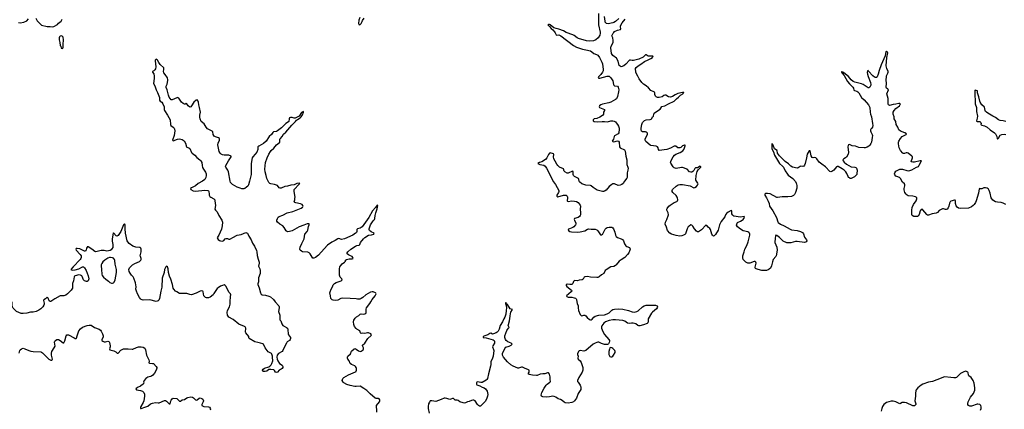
# Model space of a CAD drawing. Header units: inches. Extents: x 1694897 to 1849880, y 907231 to 1017944.
# Tile 57 of 171: x 1732779 to 1753916, y 967689 to 976060. Entities that reach past the tile are written whole.
import ezdxf

# ---------------------------------------------------------------- set-up
doc = ezdxf.new("R2010")
doc.units = ezdxf.units.IN
doc.header["$MEASUREMENT"] = 0
for name, color, linetype in [('B7936', 7, 'Continuous'), ('B7937', 7, 'Continuous'), ('B7946', 7, 'Continuous'), ('B7947', 7, 'Continuous'), ('B7956', 7, 'Continuous'), ('B7957', 7, 'Continuous')]:
    doc.layers.add(name, color=color, linetype=linetype)

msp = doc.modelspace()

# ---------------------------------------------------------------- linework, layer by layer
at = {"layer": 'B7936', "color": 6, "elevation": 600}
for points in [[(1733299, 970000), (1733304, 969970), (1733303, 969950), (1733295, 969925), (1733273, 969890), (1733230, 969847), (1733190, 969816), (1733130, 969788), (1733070, 969777), (1733010, 969774), (1732930, 969753), (1732850, 969746), (1732807, 969747), (1732707, 969790), (1732640, 969860), (1732624, 969890), (1732616, 969930), (1732614, 970000)], [(1738264, 970000), (1738342, 969910), (1738351, 969890), (1738352, 969870), (1738338, 969790), (1738363, 969710), (1738361, 969630), (1738365, 969610), (1738388, 969588), (1738408, 969528), (1738430, 969490), (1738453, 969473), (1738508, 969448), (1738527, 969430), (1738536, 969396), (1738541, 969310), (1738550, 969290), (1738590, 969230), (1738591, 969210), (1738585, 969190), (1738570, 969170), (1738524, 969136), (1738504, 969110), (1738477, 969063), (1738430, 968951), (1738410, 968930), (1738334, 968890), (1738305, 968850), (1738297, 968810), (1738305, 968770), (1738321, 968730), (1738356, 968676), (1738410, 968638), (1738425, 968610), (1738426, 968590), (1738410, 968565), (1738390, 968550), (1738348, 968532), (1738310, 968489), (1738290, 968480), (1738269, 968489), (1738250, 968523), (1738234, 968534), (1738170, 968547), (1738130, 968543), (1738081, 968510), (1738050, 968498), (1738010, 968499), (1737995, 968510), (1737991, 968530), (1738007, 968553), (1738031, 968570), (1738130, 968603), (1738147, 968613), (1738177, 968643), (1738193, 968670), (1738215, 968730), (1738216, 968750), (1738207, 968790), (1738206, 968830), (1738194, 968874), (1738185, 968885), (1738110, 968922), (1738050, 969010), (1738010, 969091), (1737999, 969099), (1737950, 969107), (1737890, 969126), (1737830, 969136), (1737707, 969210), (1737697, 969230), (1737696, 969256), (1737634, 969330), (1737628, 969350), (1737633, 969430), (1737628, 969448), (1737620, 969460), (1737590, 969478), (1737530, 969495), (1737480, 969520), (1737359, 969619), (1737269, 969669), (1737251, 969690), (1737239, 969710), (1737233, 969770), (1737242, 969810), (1737282, 969890), (1737296, 969950), (1737298, 970000)], [(1740000, 969428), (1739966, 969466), (1739949, 969510), (1739946, 969570), (1739955, 969605), (1739983, 969650), (1740000, 969666)], [(1732767, 968893), (1732781, 968950), (1732790, 968964), (1732819, 968990), (1732850, 969001), (1732890, 968992), (1732973, 968953), (1733020, 968940), (1733070, 968931), (1733230, 968921), (1733250, 968914), (1733270, 968901), (1733310, 968857), (1733404, 968770), (1733450, 968744), (1733470, 968744), (1733478, 968750), (1733482, 968770), (1733463, 968850), (1733462, 968898), (1733471, 968930), (1733521, 969010), (1733537, 969043), (1733526, 969130), (1733532, 969150), (1733548, 969170), (1733574, 969186), (1733610, 969186), (1733650, 969165), (1733710, 969118), (1733730, 969118), (1733750, 969159), (1733773, 969267), (1733790, 969286), (1733810, 969292), (1733830, 969290), (1733950, 969223), (1733970, 969213), (1733990, 969210), (1733999, 969221), (1734012, 969270), (1734050, 969372), (1734082, 969418), (1734129, 969451), (1734229, 969491), (1734270, 969500), (1734310, 969496), (1734387, 969447), (1734483, 969410), (1734511, 969391), (1734529, 969370), (1734559, 969310), (1734573, 969270), (1734570, 969240), (1734539, 969190), (1734539, 969170), (1734562, 969150), (1734590, 969137), (1734624, 969136), (1734671, 969151), (1734690, 969149), (1734700, 969140), (1734710, 969124), (1734719, 969050), (1734719, 969030), (1734708, 968990), (1734713, 968970), (1734803, 968943), (1734842, 968922), (1734870, 968897), (1734890, 968896), (1734950, 968960), (1735010, 968986), (1735110, 968992), (1735190, 968980), (1735210, 968981), (1735290, 969017), (1735330, 969029), (1735388, 969032), (1735430, 969024), (1735464, 969004), (1735482, 968970), (1735501, 968850), (1735551, 968750), (1735556, 968724), (1735549, 968689), (1735562, 968682), (1735630, 968677), (1735650, 968670), (1735710, 968610), (1735723, 968590), (1735725, 968570), (1735710, 968530), (1735673, 968467), (1735636, 968424), (1735610, 968401), (1735590, 968392), (1735530, 968382), (1735490, 968353), (1735448, 968310), (1735439, 968270), (1735445, 968250), (1735435, 968245), (1735427, 968230), (1735415, 968225), (1735374, 968190), (1735305, 968155), (1735273, 968130), (1735283, 968110), (1735370, 968094), (1735417, 968077), (1735444, 968050), (1735456, 968016), (1735461, 967970), (1735446, 967874), (1735430, 967838), (1735376, 967750), (1735369, 967729), (1735370, 967708), (1735390, 967705), (1735462, 967738), (1735530, 967759), (1735590, 967808), (1735630, 967823), (1735693, 967833), (1735750, 967828), (1735770, 967831), (1735890, 967875), (1735910, 967877), (1735930, 967867), (1735990, 967805), (1736010, 967810), (1736022, 967870), (1736030, 967886), (1736050, 967917), (1736070, 967930), (1736150, 967919), (1736170, 967909), (1736210, 967861), (1736230, 967864), (1736270, 967891), (1736320, 967900), (1736370, 967934), (1736390, 967943), (1736450, 967955), (1736490, 967950), (1736510, 967936), (1736550, 967895), (1736570, 967889), (1736590, 967894), (1736630, 967926), (1736650, 967933), (1736690, 967924), (1736710, 967910), (1736721, 967890), (1736725, 967870), (1736721, 967850), (1736686, 967790), (1736690, 967770), (1736733, 967753), (1736830, 967745), (1736855, 967735), (1736870, 967717), (1736874, 967694), (1736871, 967670)], [(1740000, 968584), (1739988, 968610), (1739970, 968626), (1739899, 968650), (1739876, 968670), (1739852, 968730), (1739823, 968770), (1739814, 968790), (1739816, 968810), (1739826, 968830), (1739878, 968882), (1739904, 968936), (1739957, 968990), (1739970, 968994), (1739990, 968989), (1740000, 968982)], [(1740000, 968180), (1739970, 968179), (1739870, 968198), (1739804, 968224), (1739737, 968257), (1739720, 968270), (1739704, 968310), (1739706, 968330), (1739718, 968350), (1739740, 968370), (1739836, 968430), (1739986, 968494), (1740000, 968505)]]:
    msp.add_lwpolyline(points, dxfattribs=at)
at = {"layer": 'B7937', "color": 6}
for points, elevation in [([(1732750, 975999), (1732790, 975994), (1732870, 976010), (1732930, 976038), (1732970, 976080)], 700), ([(1733123, 976090), (1733157, 976037), (1733210, 975979), (1733250, 975945), (1733370, 975913), (1733430, 975916), (1733490, 975908), (1733510, 975913), (1733587, 975953), (1733612, 975988), (1733670, 976027), (1733693, 976070)], 700), ([(1740000, 971480), (1739989, 971470), (1739927, 971430), (1739750, 971349), (1739690, 971336), (1739630, 971360), (1739610, 971354), (1739550, 971313), (1739480, 971280), (1739385, 971215), (1739250, 971062), (1739190, 971000), (1739130, 970951), (1739090, 970934), (1739070, 970939), (1739055, 970955), (1739013, 971033), (1738990, 971053), (1738962, 971062), (1738850, 971076), (1738826, 971086), (1738802, 971110), (1738791, 971130), (1738798, 971170), (1738834, 971250), (1738889, 971350), (1738900, 971450), (1738950, 971510), (1738965, 971535), (1738982, 971618), (1738996, 971650), (1738992, 971672), (1738970, 971677), (1738953, 971673), (1738878, 971642), (1738775, 971610), (1738630, 971526), (1738570, 971507), (1738530, 971504), (1738510, 971513), (1738502, 971522), (1738458, 971598), (1738430, 971630), (1738364, 971670), (1738314, 971710), (1738301, 971730), (1738299, 971750), (1738310, 971790), (1738330, 971818), (1738348, 971832), (1738430, 971860), (1738518, 971910), (1738641, 971939), (1738750, 971985), (1738822, 972010), (1738850, 972030), (1738858, 972042), (1738863, 972050), (1738860, 972070), (1738843, 972090), (1738810, 972102), (1738704, 972124), (1738687, 972130), (1738671, 972150), (1738682, 972190), (1738684, 972230), (1738690, 972250), (1738669, 972369), (1738670, 972410), (1738776, 972524), (1738788, 972530), (1738792, 972550), (1738730, 972544), (1738669, 972511), (1738597, 972503), (1738530, 972485), (1738470, 972478), (1738390, 972443), (1738370, 972440), (1738350, 972447), (1738310, 972495), (1738290, 972508), (1738250, 972521), (1738173, 972533), (1738150, 972543), (1738130, 972561), (1738104, 972604), (1738086, 972646), (1738073, 972710), (1738049, 972790), (1738040, 972850), (1738054, 972990), (1738090, 973094), (1738127, 973173), (1738162, 973230), (1738178, 973250), (1738238, 973302), (1738290, 973370), (1738359, 973421), (1738365, 973430), (1738360, 973470), (1738363, 973490), (1738375, 973510), (1738412, 973548), (1738443, 973597), (1738495, 973645), (1738623, 973797), (1738700, 973870), (1738722, 973898), (1738743, 973917), (1738801, 973950), (1738820, 973970), (1738850, 974016), (1738874, 974070), (1738870, 974086), (1738830, 974063), (1738776, 973984), (1738737, 973963), (1738690, 973944), (1738670, 973944), (1738630, 973958), (1738610, 973961), (1738590, 973959), (1738572, 973948), (1738564, 973930), (1738555, 973870), (1738550, 973864), (1738490, 973830), (1738400, 973740), (1738310, 973672), (1738290, 973661), (1738230, 973649), (1738210, 973639), (1738185, 973595), (1738138, 973550), (1738071, 973449), (1738010, 973399), (1737910, 973344), (1737894, 973330), (1737888, 973310), (1737890, 973270), (1737867, 973213), (1737836, 973170), (1737784, 973116), (1737770, 973090), (1737749, 972969), (1737751, 972731), (1737709, 972590), (1737692, 972510), (1737675, 972485), (1737650, 972464), (1737610, 972435), (1737590, 972427), (1737550, 972426), (1737510, 972439), (1737450, 972465), (1737350, 972522), (1737305, 972565), (1737294, 972594), (1737263, 972790), (1737247, 972827), (1737202, 972890), (1737199, 972910), (1737205, 972930), (1737260, 973030), (1737321, 973110), (1737318, 973130), (1737270, 973146), (1737170, 973151), (1737130, 973157), (1737101, 973170), (1737080, 973190), (1737059, 973230), (1737036, 973370), (1737040, 973410), (1737065, 973470), (1737069, 973490), (1737066, 973510), (1737045, 973525), (1736981, 973541), (1736956, 973556), (1736934, 973590), (1736924, 973650), (1736910, 973668), (1736838, 973698), (1736813, 973713), (1736780, 973750), (1736739, 973819), (1736672, 973872), (1736653, 973930), (1736649, 973969), (1736649, 974009), (1736659, 974070), (1736640, 974170), (1736621, 974230), (1736619, 974290), (1736610, 974311), (1736590, 974337), (1736570, 974330), (1736519, 974290), (1736470, 974210), (1736453, 974190), (1736430, 974182), (1736396, 974210), (1736370, 974252), (1736350, 974258), (1736330, 974246), (1736315, 974245), (1736290, 974257), (1736256, 974290), (1736193, 974373), (1736180, 974380), (1736170, 974385), (1736150, 974382), (1736050, 974335), (1736030, 974339), (1735990, 974394), (1735970, 974437), (1735943, 974550), (1735923, 974603), (1735925, 974630), (1735944, 974676), (1735958, 974750), (1735959, 974770), (1735950, 974810), (1735899, 974879), (1735876, 974916), (1735869, 974950), (1735873, 974993), (1735870, 975022), (1735795, 975095), (1735763, 975143), (1735738, 975190), (1735730, 975200), (1735709, 975211), (1735690, 975193), (1735687, 975173), (1735702, 975050), (1735697, 975003), (1735681, 974979), (1735658, 974962), (1735629, 974950), (1735629, 974930), (1735655, 974895), (1735669, 974850), (1735667, 974793), (1735653, 974690), (1735679, 974639), (1735707, 974550), (1735735, 974495), (1735779, 974390), (1735783, 974370), (1735780, 974330), (1735792, 974310), (1735830, 974286), (1735852, 974252), (1735877, 974190), (1735878, 974130), (1735885, 974110), (1735952, 974012), (1736011, 973911), (1736015, 973810), (1736021, 973790), (1736073, 973750), (1736092, 973730), (1736103, 973710), (1736110, 973670), (1736096, 973570), (1736060, 973470), (1736070, 973459), (1736170, 973495), (1736210, 973500), (1736270, 973485), (1736310, 973455), (1736341, 973410), (1736357, 973330), (1736370, 973318), (1736410, 973304), (1736428, 973290), (1736469, 973210), (1736484, 973190), (1736542, 973150), (1736581, 973101), (1736649, 973050), (1736670, 973028), (1736689, 972990), (1736696, 972930), (1736706, 972886), (1736727, 972847), (1736770, 972783), (1736783, 972750), (1736782, 972710), (1736774, 972670), (1736750, 972628), (1736705, 972590), (1736610, 972541), (1736550, 972491), (1736464, 972450), (1736445, 972430), (1736452, 972410), (1736505, 972385), (1736550, 972374), (1736756, 972396), (1736815, 972390), (1736830, 972381), (1736839, 972370), (1736844, 972310), (1736849, 972290), (1736864, 972264), (1736885, 972245), (1736949, 972210), (1736965, 972190), (1736971, 972170), (1736980, 972070), (1736969, 971989), (1736979, 971970), (1737020, 971930), (1737051, 971850), (1737119, 971750), (1737131, 971710), (1737126, 971630), (1737110, 971560), (1737054, 971430), (1737027, 971390), (1737021, 971370), (1737041, 971341), (1737070, 971318), (1737090, 971308), (1737130, 971304), (1737161, 971319), (1737190, 971350), (1737210, 971361), (1737238, 971358), (1737270, 971345), (1737290, 971347), (1737370, 971386), (1737430, 971426), (1737450, 971433), (1737530, 971447), (1737630, 971485), (1737650, 971484), (1737670, 971472), (1737679, 971459), (1737697, 971410), (1737748, 971330), (1737776, 971256), (1737816, 971196), (1737861, 971101), (1737870, 971070), (1737876, 970996), (1737897, 970917), (1737922, 970850), (1737923, 970830), (1737908, 970768), (1737913, 970750), (1737934, 970710), (1737943, 970670), (1737943, 970610), (1737909, 970511), (1737904, 970484), (1737905, 970430), (1737894, 970386), (1737894, 970370), (1737920, 970300), (1737950, 970192), (1737964, 970164), (1737987, 970147), (1738059, 970139), (1738130, 970122), (1738164, 970104), (1738225, 970045), (1738264, 970000)], 600), ([(1737298, 970000), (1737302, 970110), (1737308, 970150), (1737305, 970170), (1737270, 970208), (1737210, 970325), (1737190, 970352), (1737170, 970360), (1737130, 970352), (1737090, 970335), (1737039, 970301), (1737018, 970282), (1736950, 970175), (1736930, 970150), (1736870, 970100), (1736830, 970082), (1736790, 970085), (1736770, 970092), (1736743, 970110), (1736729, 970130), (1736718, 970210), (1736710, 970224), (1736690, 970234), (1736650, 970224), (1736570, 970186), (1736470, 970152), (1736430, 970153), (1736370, 970174), (1736350, 970176), (1736290, 970180), (1736230, 970176), (1736210, 970180), (1736150, 970210), (1736127, 970227), (1736087, 970267), (1736073, 970290), (1736058, 970370), (1736023, 970483), (1735995, 970550), (1735972, 970630), (1735965, 970710), (1735950, 970750), (1735930, 970765), (1735916, 970750), (1735890, 970690), (1735877, 970630), (1735840, 970510), (1735831, 970310), (1735806, 970230), (1735780, 970070), (1735765, 970035), (1735750, 970019), (1735730, 970010), (1735710, 970009), (1735570, 970041), (1735430, 970031), (1735388, 970048), (1735370, 970063), (1735350, 970090), (1735309, 970169), (1735284, 970230), (1735273, 970270), (1735277, 970323), (1735262, 970410), (1735232, 970510), (1735217, 970537), (1735182, 970570), (1735151, 970611), (1735132, 970650), (1735123, 970690), (1735137, 970730), (1735170, 970767), (1735198, 970790), (1735250, 970823), (1735350, 970864), (1735379, 970890), (1735390, 970910), (1735390, 970930), (1735369, 970969), (1735368, 970990), (1735389, 971069), (1735388, 971128), (1735379, 971150), (1735363, 971163), (1735348, 971168), (1735270, 971173), (1735210, 971197), (1735131, 971250), (1735097, 971290), (1735089, 971310), (1735050, 971471), (1735041, 971570), (1735043, 971650), (1735030, 971677), (1735010, 971652), (1734990, 971614), (1734951, 971509), (1734910, 971443), (1734890, 971422), (1734870, 971412), (1734850, 971415), (1734790, 971483), (1734785, 971475), (1734762, 971350), (1734765, 971305), (1734779, 971230), (1734781, 971190), (1734775, 971165), (1734760, 971140), (1734742, 971118), (1734718, 971102), (1734650, 971085), (1734590, 971099), (1734530, 971098), (1734410, 971072), (1734390, 971077), (1734330, 971130), (1734250, 971177), (1734230, 971177), (1734224, 971170), (1734215, 971150), (1734208, 971110), (1734202, 971098), (1734190, 971087), (1734170, 971090), (1734070, 971137), (1734014, 971146), (1733990, 971144), (1733985, 971130), (1733994, 971110), (1734077, 971017), (1734096, 970990), (1734102, 970970), (1734101, 970950), (1734093, 970930), (1734078, 970910), (1733927, 970750), (1733879, 970690), (1733890, 970683), (1733910, 970681), (1733970, 970686), (1734051, 970709), (1734130, 970750), (1734150, 970747), (1734170, 970730), (1734206, 970670), (1734250, 970556), (1734260, 970490), (1734250, 970446), (1734230, 970432), (1734210, 970432), (1734169, 970449), (1734152, 970470), (1734121, 970541), (1734110, 970555), (1734087, 970570), (1734050, 970577), (1733970, 970560), (1733953, 970547), (1733946, 970534), (1733931, 970450), (1733913, 970390), (1733909, 970290), (1733882, 970250), (1733802, 970170), (1733770, 970145), (1733730, 970129), (1733650, 970130), (1733530, 970062), (1733450, 970005), (1733430, 970004), (1733410, 970022), (1733390, 970076), (1733370, 970097), (1733336, 970064), (1733298, 970042), (1733293, 970027), (1733299, 970000)], 600), ([(1740000, 970060), (1739870, 970073), (1739710, 970080), (1739670, 970070), (1739610, 970034), (1739550, 970026), (1739510, 970032), (1739490, 970040), (1739458, 970070), (1739453, 970130), (1739438, 970190), (1739444, 970216), (1739464, 970270), (1739496, 970324), (1739510, 970360), (1739534, 970390), (1739570, 970417), (1739679, 970450), (1739705, 970470), (1739695, 970490), (1739658, 970530), (1739643, 970570), (1739647, 970630), (1739642, 970710), (1739654, 970750), (1739670, 970782), (1739703, 970817), (1739753, 970850), (1739774, 970870), (1739772, 970890), (1739791, 970910), (1739850, 970924), (1739915, 970925), (1739936, 970930), (1739934, 970950), (1739913, 970970), (1739881, 970990), (1739834, 971010), (1739809, 971030), (1739809, 971050), (1739823, 971070), (1739890, 971131), (1739990, 971197), (1740000, 971202)], 600)]:
    msp.add_lwpolyline(points, dxfattribs=dict(at, elevation=elevation))
for points, elevation in [([(1733670, 975714), (1733650, 975709), (1733631, 975690), (1733625, 975670), (1733626, 975630), (1733641, 975570), (1733648, 975508), (1733661, 975490), (1733672, 975450), (1733690, 975441), (1733702, 975450), (1733713, 975470), (1733709, 975529), (1733719, 975630), (1733710, 975682), (1733690, 975709)], 700), ([(1734730, 970954), (1734710, 970953), (1734670, 970937), (1734610, 970893), (1734565, 970855), (1734539, 970821), (1734529, 970791), (1734528, 970770), (1734538, 970690), (1734540, 970590), (1734550, 970564), (1734578, 970530), (1734630, 970482), (1734685, 970445), (1734714, 970414), (1734750, 970396), (1734770, 970396), (1734790, 970403), (1734810, 970423), (1734828, 970470), (1734857, 970630), (1734856, 970690), (1734827, 970810), (1734823, 970883), (1734815, 970910), (1734790, 970934), (1734770, 970944)], 600)]:
    msp.add_lwpolyline(points, close=True, dxfattribs=dict(at, elevation=elevation))
at = {"layer": 'B7946', "color": 6, "elevation": 600}
for points in [[(1740000, 969666), (1740010, 969675), (1740057, 969703), (1740090, 969736), (1740110, 969744), (1740170, 969735), (1740190, 969739), (1740210, 969751), (1740218, 969770), (1740217, 969843), (1740226, 969870), (1740297, 969963), (1740318, 970000)], [(1744738, 970000), (1744744, 969964), (1744767, 969910), (1744765, 969870), (1744778, 969810), (1744810, 969729), (1744824, 969710), (1744830, 969703), (1744850, 969699), (1744889, 969711), (1744910, 969710), (1744930, 969696), (1744961, 969661), (1745010, 969620), (1745030, 969612), (1745047, 969613), (1745070, 969626), (1745101, 969670), (1745130, 969689), (1745210, 969713), (1745330, 969722), (1745390, 969737), (1745430, 969759), (1745490, 969820), (1745510, 969832), (1745550, 969844), (1745630, 969850), (1745730, 969844), (1745850, 969814), (1745930, 969781), (1745970, 969778), (1746030, 969790), (1746057, 969803), (1746148, 969890), (1746186, 969914), (1746230, 969928), (1746430, 969927), (1746461, 969910), (1746469, 969890), (1746464, 969870), (1746449, 969850), (1746362, 969778), (1746345, 969755), (1746274, 969630), (1746274, 969570), (1746264, 969550), (1746246, 969534), (1746170, 969503), (1746090, 969484), (1746070, 969484), (1746050, 969491), (1746003, 969523), (1745950, 969540), (1745910, 969541), (1745870, 969535), (1745830, 969541), (1745770, 969581), (1745730, 969599), (1745569, 969611), (1745511, 969609), (1745430, 969596), (1745353, 969567), (1745321, 969539), (1745277, 969483), (1745270, 969462), (1745272, 969430), (1745300, 969360), (1745334, 969294), (1745428, 969190), (1745440, 969170), (1745442, 969150), (1745436, 969124), (1745421, 969099), (1745410, 969091), (1745396, 969084), (1745370, 969082), (1745335, 969085), (1745270, 969101), (1745209, 969129), (1745190, 969132), (1745170, 969127), (1745130, 969112), (1745090, 969090), (1744929, 968951), (1744890, 968940), (1744809, 968951), (1744790, 968946), (1744783, 968937), (1744754, 968890), (1744752, 968870), (1744766, 968830), (1744762, 968790), (1744771, 968770), (1744810, 968730), (1744830, 968694), (1744867, 968590), (1744868, 968570), (1744865, 968530), (1744855, 968490), (1744782, 968370), (1744757, 968310), (1744757, 968290), (1744765, 968270), (1744811, 968210), (1744821, 968190), (1744825, 968170), (1744822, 968118), (1744770, 968026), (1744734, 967930), (1744689, 967871), (1744667, 967853), (1744630, 967834), (1744550, 967822), (1744490, 967830), (1744470, 967841), (1744421, 967881), (1744390, 967898), (1744335, 967915), (1744290, 967950), (1744250, 967966), (1744226, 967970), (1744150, 967954), (1744090, 967950), (1744010, 967954), (1743982, 967970), (1743973, 967990), (1743987, 968050), (1744040, 968140), (1744063, 968190), (1744078, 968210), (1744102, 968230), (1744160, 968270), (1744173, 968290), (1744167, 968330), (1744166, 968390), (1744150, 968446), (1744130, 968473), (1744110, 968475), (1744050, 968455), (1744010, 968455), (1743954, 968446), (1743890, 968419), (1743870, 968416), (1743790, 968423), (1743718, 968438), (1743696, 968450), (1743714, 968486), (1743716, 968510), (1743713, 968530), (1743700, 968540), (1743618, 968570), (1743570, 968595), (1743550, 968597), (1743490, 968571), (1743470, 968573), (1743370, 968615), (1743325, 968645), (1743250, 968708), (1743163, 968810), (1743145, 968850), (1743143, 968890), (1743190, 968998), (1743217, 969023), (1743290, 969048), (1743332, 969070), (1743353, 969090), (1743329, 969110), (1743261, 969141), (1743224, 969164), (1743206, 969190), (1743195, 969230), (1743197, 969270), (1743238, 969382), (1743253, 969407), (1743275, 969430), (1743283, 969450), (1743268, 969490), (1743270, 969510), (1743297, 969590), (1743305, 969690), (1743314, 969746), (1743324, 969776), (1743359, 969830), (1743310, 969851), (1743250, 969943), (1743237, 969957), (1743230, 969972), (1743214, 969974), (1743210, 969978), (1743210, 969962), (1743223, 969923), (1743231, 969871), (1743221, 969810), (1743215, 969730), (1743193, 969667), (1743170, 969630), (1743144, 969570), (1743095, 969490), (1743070, 969409), (1743050, 969368), (1743030, 969347), (1743010, 969334), (1742952, 969310), (1742930, 969307), (1742890, 969322), (1742870, 969320), (1742830, 969289), (1742810, 969280), (1742764, 969270), (1742726, 969250), (1742729, 969230), (1742790, 969224), (1742944, 969184), (1742965, 969170), (1742974, 969150), (1742969, 969110), (1742933, 969050), (1742930, 969030), (1742953, 968973), (1742957, 968950), (1742944, 968830), (1742930, 968790), (1742891, 968710), (1742892, 968650), (1742886, 968614), (1742841, 968450), (1742821, 968350), (1742808, 968330), (1742790, 968315), (1742710, 968268), (1742676, 968264), (1742604, 968276), (1742590, 968273), (1742584, 968256), (1742584, 968230), (1742594, 968214), (1742655, 968195), (1742710, 968166), (1742751, 968150), (1742777, 968130), (1742817, 968077), (1742827, 968010), (1742822, 967970), (1742799, 967910), (1742770, 967856), (1742677, 967763), (1742670, 967758), (1742650, 967757), (1742630, 967768), (1742610, 967792), (1742559, 967870), (1742530, 967884), (1742510, 967887), (1742479, 967881), (1742430, 967860), (1742390, 967850), (1742350, 967826), (1742330, 967822), (1742250, 967840), (1742228, 967850), (1742190, 967879), (1742170, 967887), (1742130, 967885), (1742090, 967918), (1742070, 967918), (1742035, 967905), (1742010, 967903), (1741950, 967925), (1741910, 967932), (1741890, 967929), (1741830, 967897), (1741710, 967859), (1741630, 967874), (1741592, 967868), (1741575, 967845), (1741558, 967810), (1741546, 967750), (1741548, 967708), (1741572, 967610)], [(1740000, 968982), (1740050, 968948), (1740090, 968931), (1740110, 968938), (1740152, 968968), (1740159, 968990), (1740156, 969010), (1740139, 969050), (1740141, 969070), (1740188, 969112), (1740256, 969210), (1740325, 969275), (1740330, 969290), (1740314, 969310), (1740270, 969329), (1740248, 969332), (1740190, 969320), (1740136, 969324), (1740110, 969321), (1740093, 969330), (1740078, 969378), (1740013, 969413), (1740000, 969428)], [(1740000, 968505), (1740005, 968510), (1740012, 968528), (1740006, 968570), (1740000, 968584)], [(1740449, 967630), (1740449, 967690), (1740436, 967730), (1740436, 967750), (1740441, 967770), (1740506, 967850), (1740512, 967870), (1740510, 967890), (1740495, 967915), (1740481, 967921), (1740430, 967925), (1740410, 967930), (1740301, 968021), (1740230, 968090), (1740170, 968135), (1740090, 968184), (1740000, 968180)]]:
    msp.add_lwpolyline(points, dxfattribs=at)
msp.add_lwpolyline([(1745466, 969014), (1745450, 969009), (1745437, 968983), (1745428, 968932), (1745426, 968870), (1745431, 968850), (1745450, 968825), (1745470, 968816), (1745490, 968818), (1745509, 968830), (1745524, 968850), (1745562, 968910), (1745564, 968930), (1745553, 968950), (1745510, 968997), (1745490, 969009)], close=True, dxfattribs=at)
at = {"layer": 'B7947', "color": 6}
for points, elevation in [([(1740079, 976110), (1740056, 976050), (1740055, 975975), (1740065, 975950), (1740070, 975946), (1740090, 975956), (1740110, 975981), (1740130, 976018), (1740137, 976043), (1740173, 976090)], 700), ([(1745204, 976196), (1745205, 975950), (1745239, 975790), (1745239, 975770), (1745231, 975729), (1745199, 975670), (1745150, 975626), (1745098, 975602), (1745010, 975596), (1744950, 975606), (1744775, 975655), (1744746, 975670), (1744680, 975720), (1744654, 975734), (1744508, 975788), (1744450, 975823), (1744350, 975857), (1744293, 975867), (1744243, 975883), (1744170, 975948), (1744150, 975957), (1744130, 975956), (1744119, 975950), (1744155, 975915), (1744190, 975870), (1744224, 975844), (1744260, 975800), (1744276, 975776), (1744295, 975735), (1744309, 975729), (1744350, 975733), (1744394, 975714), (1744670, 975505), (1744730, 975469), (1744864, 975424), (1744930, 975414), (1745030, 975389), (1745060, 975370), (1745102, 975330), (1745164, 975310), (1745190, 975295), (1745224, 975250), (1745278, 975150), (1745290, 975110), (1745307, 974990), (1745302, 974958), (1745290, 974930), (1745256, 974884), (1745205, 974830), (1745196, 974810), (1745210, 974800), (1745230, 974801), (1745390, 974848), (1745430, 974845), (1745470, 974811), (1745500, 974770), (1745510, 974749), (1745523, 974670), (1745531, 974651), (1745550, 974638), (1745610, 974634), (1745630, 974610), (1745639, 974550), (1745636, 974510), (1745613, 974407), (1745590, 974359), (1745570, 974342), (1745470, 974286), (1745423, 974270), (1745290, 974244), (1745255, 974230), (1745229, 974210), (1745218, 974190), (1745224, 974170), (1745331, 974130), (1745336, 974110), (1745313, 974070), (1745309, 974030), (1745290, 974002), (1745232, 973968), (1745170, 973940), (1745108, 973930), (1745089, 973911), (1745089, 973890), (1745110, 973870), (1745183, 973863), (1745285, 973875), (1745335, 973875), (1745396, 973864), (1745470, 973886), (1745510, 973889), (1745540, 973880), (1745570, 973862), (1745587, 973847), (1745615, 973810), (1745636, 973770), (1745647, 973730), (1745648, 973710), (1745638, 973630), (1745625, 973610), (1745550, 973564), (1745541, 973550), (1745525, 973495), (1745500, 973450), (1745510, 973440), (1745530, 973438), (1745610, 973454), (1745632, 973452), (1745646, 973426), (1745652, 973330), (1745669, 973309), (1745761, 973261), (1745778, 973238), (1745793, 973130), (1745816, 973050), (1745811, 972950), (1745837, 972890), (1745841, 972870), (1745835, 972830), (1745819, 972770), (1745823, 972690), (1745820, 972670), (1745810, 972652), (1745759, 972590), (1745736, 972544), (1745704, 972516), (1745670, 972502), (1745630, 972498), (1745550, 972532), (1745530, 972534), (1745510, 972530), (1745490, 972521), (1745430, 972476), (1745370, 972399), (1745330, 972375), (1745310, 972369), (1745289, 972369), (1745179, 972399), (1745090, 972455), (1745050, 972487), (1745030, 972497), (1744930, 972506), (1744850, 972531), (1744799, 972579), (1744792, 972592), (1744784, 972630), (1744772, 972650), (1744690, 972690), (1744666, 972710), (1744657, 972737), (1744658, 972790), (1744650, 972805), (1744630, 972800), (1744570, 972769), (1744550, 972764), (1744530, 972765), (1744479, 972790), (1744467, 972807), (1744450, 972856), (1744370, 972891), (1744330, 972928), (1744310, 972956), (1744277, 973017), (1744243, 973070), (1744237, 973110), (1744245, 973165), (1744236, 973176), (1744170, 973199), (1744150, 973192), (1744130, 973165), (1744094, 973090), (1744063, 973057), (1743990, 973005), (1743941, 972990), (1743904, 972970), (1743946, 972950), (1744031, 972931), (1744060, 972910), (1744088, 972870), (1744239, 972579), (1744282, 972522), (1744351, 972390), (1744352, 972370), (1744345, 972350), (1744310, 972290), (1744310, 972265), (1744330, 972257), (1744451, 972291), (1744490, 972293), (1744508, 972288), (1744531, 972271), (1744541, 972250), (1744541, 972230), (1744529, 972170), (1744538, 972158), (1744552, 972152), (1744630, 972167), (1744690, 972164), (1744730, 972155), (1744770, 972129), (1744810, 972077), (1744816, 972050), (1744814, 971990), (1744821, 971910), (1744817, 971870), (1744810, 971853), (1744794, 971830), (1744770, 971810), (1744691, 971789), (1744685, 971770), (1744688, 971750), (1744719, 971690), (1744721, 971670), (1744713, 971650), (1744673, 971610), (1744650, 971595), (1744583, 971570), (1744563, 971557), (1744555, 971550), (1744563, 971530), (1744591, 971511), (1744622, 971502), (1744750, 971494), (1744810, 971500), (1744910, 971527), (1744970, 971562), (1744990, 971565), (1745050, 971556), (1745130, 971560), (1745170, 971548), (1745190, 971527), (1745230, 971459), (1745250, 971441), (1745270, 971439), (1745290, 971450), (1745298, 971462), (1745330, 971531), (1745350, 971562), (1745370, 971580), (1745390, 971592), (1745430, 971603), (1745464, 971604), (1745490, 971599), (1745509, 971589), (1745523, 971570), (1745552, 971492), (1745568, 971430), (1745583, 971403), (1745610, 971379), (1745694, 971354), (1745718, 971338), (1745740, 971310), (1745765, 971245), (1745790, 971200), (1745810, 971185), (1745867, 971167), (1745880, 971150), (1745883, 971130), (1745879, 971110), (1745856, 971050), (1745830, 971013), (1745770, 970950), (1745690, 970904), (1745650, 970874), (1745586, 970794), (1745570, 970779), (1745530, 970759), (1745470, 970747), (1745370, 970689), (1745351, 970669), (1745320, 970610), (1745270, 970579), (1745222, 970538), (1745190, 970523), (1745170, 970521), (1745030, 970528), (1744970, 970539), (1744910, 970534), (1744895, 970525), (1744876, 970484), (1744854, 970470), (1744790, 970464), (1744750, 970450), (1744690, 970454), (1744679, 970450), (1744667, 970433), (1744656, 970390), (1744630, 970371), (1744590, 970369), (1744530, 970378), (1744510, 970370), (1744511, 970350), (1744525, 970330), (1744624, 970250), (1744630, 970230), (1744619, 970210), (1744520, 970130), (1744522, 970110), (1744550, 970099), (1744630, 970095), (1744684, 970084), (1744710, 970075), (1744723, 970063), (1744730, 970049), (1744738, 970000)], 600), ([(1745638, 976082), (1745570, 976024), (1745530, 975998), (1745509, 975989), (1745410, 975974), (1745377, 975977), (1745362, 975990), (1745350, 976010), (1745345, 976030), (1745330, 976127)], 600), ([(1750000, 972954), (1749940, 973000), (1749890, 973073), (1749871, 973091), (1749850, 973098), (1749810, 973092), (1749790, 973097), (1749770, 973138), (1749750, 973239), (1749742, 973242), (1749730, 973244), (1749686, 973174), (1749672, 973090), (1749644, 972970), (1749630, 972935), (1749610, 972915), (1749590, 972909), (1749550, 972910), (1749534, 972906), (1749490, 972874), (1749470, 972870), (1749370, 972891), (1749330, 972913), (1749281, 972961), (1749210, 973014), (1749090, 973138), (1749050, 973190), (1749037, 973250), (1748986, 973286), (1748972, 973310), (1748950, 973378), (1748930, 973396), (1748924, 973390), (1748925, 973290), (1748931, 973270), (1748958, 973218), (1748980, 973150), (1749090, 972971), (1749155, 972915), (1749173, 972893), (1749215, 972810), (1749259, 972739), (1749278, 972718), (1749378, 972650), (1749430, 972585), (1749451, 972550), (1749458, 972530), (1749462, 972490), (1749461, 972439), (1749433, 972347), (1749414, 972306), (1749390, 972282), (1749350, 972264), (1749268, 972252), (1749150, 972251), (1749050, 972239), (1749030, 972243), (1748890, 972316), (1748833, 972327), (1748790, 972325), (1748781, 972319), (1748773, 972310), (1748777, 972290), (1748814, 972234), (1748850, 972159), (1748866, 972110), (1748877, 972050), (1748949, 971950), (1749023, 971810), (1749054, 971714), (1749062, 971702), (1749108, 971668), (1749193, 971630), (1749319, 971559), (1749350, 971548), (1749470, 971532), (1749541, 971510), (1749581, 971490), (1749602, 971462), (1749630, 971390), (1749669, 971330), (1749674, 971310), (1749668, 971290), (1749630, 971275), (1749470, 971292), (1749430, 971292), (1749330, 971268), (1749290, 971265), (1749250, 971269), (1749170, 971299), (1749090, 971381), (1749030, 971425), (1749010, 971430), (1749002, 971410), (1748996, 971364), (1748993, 971270), (1749033, 971170), (1749041, 971110), (1749016, 970990), (1749008, 970970), (1748957, 970910), (1748940, 970860), (1748920, 970770), (1748895, 970725), (1748870, 970699), (1748850, 970686), (1748810, 970671), (1748770, 970668), (1748710, 970675), (1748633, 970693), (1748590, 970706), (1748575, 970715), (1748564, 970730), (1748565, 970745), (1748587, 970830), (1748583, 970850), (1748570, 970863), (1748546, 970866), (1748450, 970832), (1748410, 970830), (1748368, 970850), (1748345, 970870), (1748313, 970910), (1748304, 970944), (1748302, 970990), (1748330, 971070), (1748343, 971130), (1748386, 971210), (1748418, 971290), (1748453, 971427), (1748453, 971450), (1748445, 971470), (1748430, 971487), (1748410, 971499), (1748310, 971527), (1748250, 971559), (1748191, 971610), (1748167, 971647), (1748179, 971690), (1748190, 971700), (1748252, 971728), (1748290, 971750), (1748310, 971770), (1748335, 971810), (1748333, 971833), (1748250, 971818), (1748110, 971840), (1748090, 971853), (1748078, 971870), (1748070, 971890), (1748070, 971950), (1748050, 971964), (1747990, 971928), (1747950, 971896), (1747934, 971870), (1747919, 971821), (1747835, 971725), (1747802, 971650), (1747770, 971538), (1747716, 971444), (1747690, 971415), (1747670, 971407), (1747650, 971431), (1747639, 971450), (1747606, 971550), (1747591, 971571), (1747559, 971599), (1747530, 971639), (1747510, 971642), (1747415, 971545), (1747350, 971499), (1747330, 971499), (1747310, 971515), (1747265, 971565), (1747230, 971626), (1747210, 971644), (1747190, 971650), (1747150, 971627), (1747130, 971606), (1747110, 971569), (1747070, 971459), (1747056, 971444), (1747030, 971430), (1746990, 971415), (1746948, 971412), (1746870, 971421), (1746768, 971450), (1746735, 971475), (1746688, 971528), (1746665, 971605), (1746632, 971670), (1746643, 971710), (1746674, 971770), (1746705, 971870), (1746701, 971910), (1746670, 971970), (1746668, 971990), (1746675, 972005), (1746712, 972050), (1746743, 972077), (1746830, 972130), (1746885, 972155), (1746899, 972170), (1746904, 972190), (1746901, 972230), (1746893, 972250), (1746870, 972281), (1746798, 972350), (1746786, 972370), (1746784, 972390), (1746794, 972410), (1746870, 972482), (1746914, 972510), (1746950, 972520), (1747010, 972517), (1747170, 972490), (1747250, 972451), (1747270, 972454), (1747306, 972474), (1747330, 972502), (1747341, 972530), (1747337, 972550), (1747293, 972610), (1747301, 972710), (1747324, 972796), (1747343, 972837), (1747382, 972870), (1747398, 972890), (1747398, 972898), (1747390, 972910), (1747330, 972880), (1747286, 972874), (1747270, 972860), (1747250, 972819), (1747230, 972797), (1747210, 972785), (1747190, 972781), (1747160, 972790), (1747106, 972846), (1747010, 972882), (1746985, 972885), (1746870, 972863), (1746850, 972867), (1746830, 972879), (1746810, 972897), (1746756, 972976), (1746752, 972990), (1746754, 973010), (1746770, 973050), (1746804, 973110), (1746837, 973150), (1746866, 973170), (1746957, 973203), (1747015, 973245), (1747033, 973270), (1747050, 973310), (1747066, 973350), (1747066, 973366), (1747050, 973367), (1747010, 973351), (1746970, 973314), (1746950, 973304), (1746910, 973308), (1746861, 973341), (1746830, 973341), (1746750, 973303), (1746670, 973274), (1746510, 973252), (1746490, 973270), (1746486, 973310), (1746471, 973331), (1746441, 973341), (1746330, 973357), (1746310, 973367), (1746224, 973444), (1746209, 973470), (1746209, 973490), (1746221, 973530), (1746253, 973590), (1746254, 973614), (1746247, 973630), (1746230, 973643), (1746210, 973649), (1746151, 973651), (1746130, 973665), (1746119, 973690), (1746118, 973730), (1746132, 973810), (1746149, 973850), (1746170, 973875), (1746190, 973891), (1746230, 973908), (1746310, 973916), (1746336, 973924), (1746346, 973934), (1746364, 973970), (1746382, 973990), (1746390, 974030), (1746400, 974050), (1746430, 974076), (1746525, 974135), (1746544, 974156), (1746565, 974195), (1746630, 974210), (1746706, 974254), (1746831, 974309), (1746878, 974362), (1746924, 974396), (1746965, 974435), (1747013, 974470), (1747019, 974481), (1747036, 974490), (1747036, 974496), (1747030, 974499), (1747010, 974497), (1746910, 974474), (1746850, 974445), (1746790, 974408), (1746750, 974393), (1746704, 974404), (1746650, 974441), (1746630, 974441), (1746610, 974432), (1746570, 974402), (1746510, 974387), (1746471, 974390), (1746443, 974403), (1746430, 974416), (1746416, 974450), (1746412, 974490), (1746403, 974503), (1746392, 974512), (1746330, 974537), (1746278, 974598), (1746230, 974637), (1746170, 974677), (1746137, 974710), (1746077, 974790), (1746050, 974850), (1746013, 974910), (1746005, 974930), (1746000, 975010), (1746011, 975030), (1746055, 975070), (1746114, 975106), (1746190, 975164), (1746270, 975194), (1746330, 975225), (1746360, 975250), (1746362, 975258), (1746377, 975270), (1746373, 975273), (1746270, 975278), (1746247, 975287), (1746230, 975306), (1746210, 975305), (1746162, 975258), (1746070, 975214), (1745955, 975185), (1745930, 975185), (1745890, 975193), (1745870, 975187), (1745790, 975102), (1745751, 975070), (1745730, 975059), (1745710, 975051), (1745690, 975050), (1745670, 975060), (1745650, 975079), (1745623, 975170), (1745592, 975230), (1745510, 975291), (1745486, 975330), (1745470, 975455), (1745477, 975490), (1745516, 975570), (1745522, 975610), (1745514, 975670), (1745494, 975710), (1745497, 975730), (1745516, 975770), (1745530, 975788), (1745550, 975804), (1745610, 975832), (1745680, 975850), (1745686, 975870), (1745678, 975898), (1745680, 975930), (1745709, 975990), (1745774, 976070)], 600), ([(1740000, 971202), (1740013, 971207), (1740070, 971216), (1740081, 971230), (1740098, 971270), (1740156, 971350), (1740190, 971383), (1740270, 971428), (1740330, 971435), (1740384, 971450), (1740386, 971470), (1740323, 971503), (1740290, 971530), (1740280, 971550), (1740280, 971570), (1740312, 971650), (1740365, 971735), (1740393, 971770), (1740401, 971790), (1740407, 971853), (1740421, 971910), (1740454, 971994), (1740463, 972030), (1740466, 972070), (1740450, 972078), (1740416, 972024), (1740356, 971950), (1740273, 971807), (1740129, 971611), (1740110, 971592), (1740090, 971582), (1740030, 971570), (1740020, 971560), (1740016, 971550), (1740019, 971510), (1740011, 971490), (1740000, 971480)], 600), ([(1740318, 970000), (1740348, 970050), (1740409, 970130), (1740428, 970170), (1740424, 970184), (1740414, 970194), (1740370, 970212), (1740344, 970216), (1740310, 970209), (1740210, 970148), (1740144, 970090), (1740110, 970069), (1740081, 970059), (1740030, 970057), (1740000, 970060)], 600)]:
    msp.add_lwpolyline(points, dxfattribs=dict(at, elevation=elevation))
at = {"layer": 'B7956', "color": 6, "elevation": 600}
msp.add_lwpolyline([(1753403, 967670), (1753421, 967710), (1753421, 967741), (1753411, 967771), (1753390, 967792), (1753350, 967801), (1753330, 967799), (1753210, 967759), (1753176, 967756), (1753148, 967768), (1753134, 967790), (1753131, 967811), (1753140, 967850), (1753192, 967948), (1753251, 968030), (1753280, 968100), (1753284, 968150), (1753271, 968250), (1753248, 968308), (1753205, 968370), (1753156, 968410), (1753145, 968430), (1753142, 968470), (1753133, 968490), (1753104, 968504), (1753090, 968506), (1753050, 968496), (1752978, 968462), (1752930, 968419), (1752890, 968373), (1752870, 968364), (1752830, 968363), (1752770, 968373), (1752630, 968387), (1752470, 968321), (1752371, 968289), (1752290, 968270), (1752170, 968230), (1752129, 968211), (1752057, 968150), (1752027, 968110), (1752019, 968090), (1752007, 968030), (1752010, 967970), (1751997, 967870), (1751999, 967850), (1752015, 967810), (1752014, 967790), (1752005, 967775), (1751990, 967766), (1751970, 967762), (1751950, 967765), (1751816, 967830), (1751770, 967839), (1751725, 967835), (1751690, 967811), (1751670, 967806), (1751590, 967850), (1751530, 967864), (1751490, 967862), (1751390, 967835), (1751330, 967790), (1751302, 967750), (1751287, 967710), (1751274, 967650)], dxfattribs=at)
at = {"layer": 'B7957', "color": 6, "elevation": 600}
for points in [[(1753950, 972088), (1753890, 972120), (1753850, 972129), (1753770, 972138), (1753730, 972149), (1753670, 972186), (1753636, 972230), (1753611, 972330), (1753592, 972392), (1753578, 972418), (1753570, 972429), (1753550, 972440), (1753513, 972447), (1753474, 972446), (1753430, 972428), (1753408, 972428), (1753390, 972433), (1753374, 972426), (1753365, 972330), (1753313, 972170), (1753295, 972130), (1753271, 972090), (1753250, 972067), (1753210, 972040), (1753150, 972013), (1752970, 972006), (1752930, 972011), (1752904, 972030), (1752883, 972063), (1752870, 972110), (1752871, 972171), (1752862, 972182), (1752850, 972184), (1752770, 972159), (1752754, 972146), (1752741, 972119), (1752726, 972050), (1752710, 972016), (1752690, 971992), (1752670, 971981), (1752650, 971982), (1752610, 971993), (1752590, 971993), (1752573, 971987), (1752520, 971960), (1752482, 971918), (1752450, 971900), (1752370, 971890), (1752290, 971862), (1752270, 971860), (1752250, 971874), (1752170, 971975), (1752150, 971989), (1752130, 971979), (1752110, 971950), (1752090, 971871), (1752070, 971845), (1752050, 971835), (1752010, 971830), (1751974, 971834), (1751941, 971850), (1751933, 971873), (1751930, 971970), (1751937, 972023), (1751966, 972090), (1752027, 972170), (1752041, 972210), (1752040, 972230), (1752027, 972247), (1752010, 972256), (1751950, 972268), (1751850, 972278), (1751829, 972289), (1751806, 972310), (1751779, 972350), (1751765, 972405), (1751764, 972430), (1751781, 972490), (1751782, 972510), (1751773, 972530), (1751728, 972570), (1751685, 972650), (1751666, 972666), (1751610, 972688), (1751590, 972701), (1751566, 972730), (1751561, 972750), (1751564, 972770), (1751590, 972805), (1751627, 972830), (1751670, 972847), (1751730, 972851), (1751821, 972821), (1751850, 972815), (1751890, 972818), (1751930, 972834), (1752030, 972895), (1752072, 972908), (1752090, 972932), (1752132, 973010), (1752135, 973030), (1752110, 973031), (1751990, 973000), (1751950, 972997), (1751923, 973003), (1751913, 973010), (1751914, 973014), (1751945, 973090), (1751944, 973110), (1751929, 973129), (1751850, 973192), (1751830, 973201), (1751810, 973202), (1751770, 973186), (1751750, 973184), (1751734, 973194), (1751690, 973248), (1751660, 973310), (1751644, 973390), (1751644, 973430), (1751649, 973450), (1751689, 973510), (1751726, 973550), (1751807, 973590), (1751814, 973610), (1751780, 973630), (1751687, 973667), (1751655, 973690), (1751632, 973750), (1751596, 973810), (1751589, 973870), (1751555, 973930), (1751555, 973970), (1751529, 974030), (1751533, 974070), (1751550, 974110), (1751590, 974154), (1751663, 974210), (1751690, 974250), (1751670, 974262), (1751650, 974260), (1751590, 974243), (1751530, 974236), (1751450, 974219), (1751431, 974231), (1751424, 974250), (1751420, 974370), (1751395, 974470), (1751427, 974550), (1751412, 974570), (1751385, 974590), (1751377, 974610), (1751385, 974690), (1751381, 974770), (1751384, 974830), (1751389, 974851), (1751417, 974910), (1751422, 974930), (1751421, 974950), (1751395, 975010), (1751382, 975070), (1751397, 975250), (1751418, 975350), (1751410, 975364), (1751390, 975383), (1751371, 975369), (1751367, 975330), (1751355, 975285), (1751275, 975090), (1751233, 974970), (1751210, 974887), (1751185, 974835), (1751170, 974821), (1751150, 974817), (1751130, 974822), (1751090, 974855), (1750997, 974957), (1750990, 974970), (1750981, 974959), (1750974, 974926), (1750976, 974890), (1750990, 974840), (1751043, 974710), (1751049, 974671), (1751047, 974650), (1751037, 974623), (1751030, 974610), (1751010, 974598), (1750990, 974599), (1750970, 974608), (1750886, 974666), (1750850, 974684), (1750710, 974714), (1750671, 974730), (1750629, 974769), (1750570, 974841), (1750470, 974920), (1750446, 974934), (1750430, 974939), (1750424, 974936), (1750423, 974930), (1750434, 974910), (1750478, 974858), (1750550, 974729), (1750590, 974682), (1750664, 974610), (1750677, 974590), (1750687, 974547), (1750699, 974539), (1750750, 974525), (1750771, 974511), (1750790, 974489), (1750848, 974388), (1750910, 974337), (1751002, 974230), (1751027, 974170), (1751036, 974070), (1751045, 974030), (1751068, 973970), (1751088, 973830), (1751090, 973790), (1751085, 973750), (1751073, 973727), (1751052, 973708), (1751041, 973690), (1751041, 973670), (1751048, 973650), (1751080, 973590), (1751084, 973570), (1751082, 973530), (1751063, 973430), (1751050, 973397), (1751030, 973365), (1751010, 973345), (1750970, 973320), (1750931, 973309), (1750910, 973308), (1750790, 973316), (1750721, 973341), (1750650, 973352), (1750590, 973377), (1750570, 973373), (1750563, 973357), (1750560, 973330), (1750574, 973210), (1750564, 973170), (1750530, 973109), (1750510, 973089), (1750471, 973069), (1750453, 973050), (1750456, 973030), (1750479, 972999), (1750530, 972955), (1750630, 972899), (1750710, 972893), (1750730, 972885), (1750744, 972870), (1750756, 972830), (1750753, 972747), (1750747, 972733), (1750730, 972711), (1750697, 972683), (1750659, 972661), (1750630, 972651), (1750610, 972651), (1750590, 972659), (1750573, 972673), (1750563, 972690), (1750535, 972755), (1750513, 972793), (1750475, 972830), (1750437, 972857), (1750350, 972903), (1750330, 972905), (1750310, 972898), (1750254, 972830), (1750210, 972796), (1750190, 972791), (1750170, 972796), (1750076, 972896), (1750000, 972954)], [(1753950, 973869), (1753888, 973888), (1753830, 973895), (1753792, 973910), (1753730, 973957), (1753670, 973984), (1753563, 974050), (1753534, 974070), (1753514, 974090), (1753504, 974110), (1753490, 974179), (1753434, 974234), (1753396, 974290), (1753387, 974310), (1753370, 974401), (1753341, 974490), (1753343, 974510), (1753337, 974530), (1753310, 974542), (1753290, 974544), (1753281, 974539), (1753284, 974484), (1753281, 974430), (1753292, 974332), (1753288, 974250), (1753317, 974170), (1753318, 974090), (1753338, 973990), (1753336, 973944), (1753318, 973890), (1753322, 973882), (1753334, 973874), (1753370, 973875), (1753392, 973870), (1753414, 973850), (1753416, 973830), (1753411, 973810), (1753420, 973800), (1753433, 973793), (1753490, 973783), (1753550, 973750), (1753612, 973692), (1753708, 973630), (1753727, 973607), (1753740, 973580), (1753753, 973550), (1753764, 973504), (1753770, 973496), (1753790, 973511), (1753830, 973582), (1753864, 973596), (1753910, 973597), (1753950, 973594)]]:
    msp.add_lwpolyline(points, dxfattribs=at)

doc.saveas('drawing.dxf')
